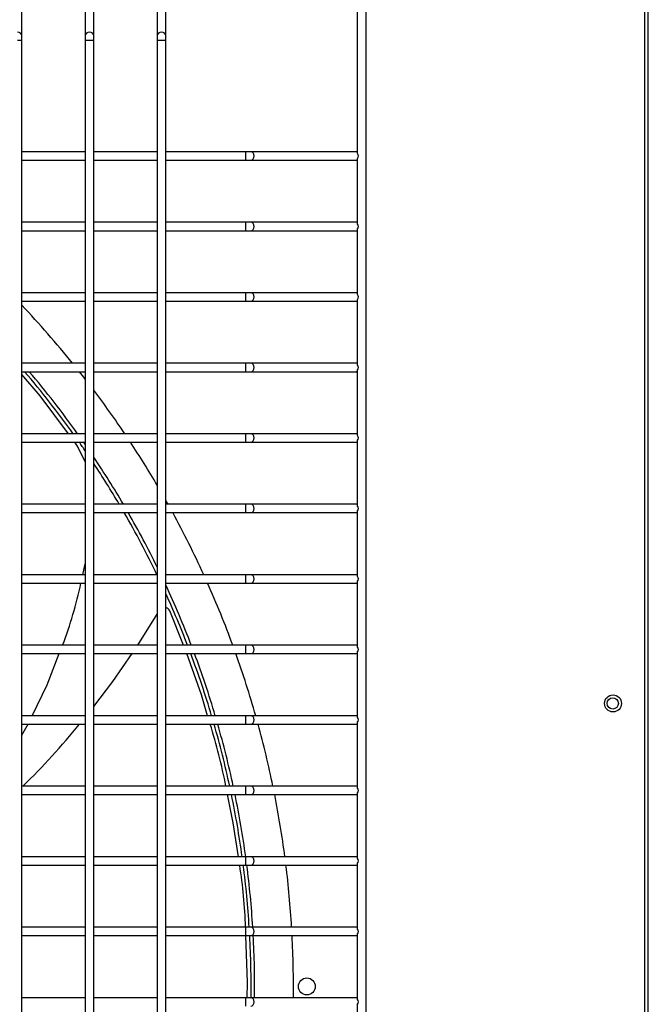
# Model space of a CAD drawing. Extents: x -90708 to 277869, y -117 to 207445.
# Tile 67 of 233: x -86815 to -86592, y 131851 to 132200. Entities that reach past the tile are written whole.
import ezdxf

# ---------------------------------------------------------------- set-up
doc = ezdxf.new("R2010")
doc.units = 0
doc.header["$MEASUREMENT"] = 0
doc.layers.add('ARQ - EQUIPO CONDENSADORA', color=40, linetype='CONTINUOUS')

msp = doc.modelspace()

# ---------------------------------------------------------------- linework, layer by layer
at = {"layer": 'ARQ - EQUIPO CONDENSADORA', "linetype": 'Continuous'}
for p, q in [((-86692.322, 131480.659), (-86692.322, 132236.659)), ((-86593.572, 131481.41), (-86593.572, 132235.408)), ((-86592.322, 131481.41), (-86592.322, 132235.408)), ((-86814.322, 132194.786), (-86814.322, 132233.159)), ((-86791.822, 132233.159), (-86791.822, 132194.786)), ((-86788.822, 132194.786), (-86788.822, 132233.159)), ((-86766.322, 132233.159), (-86766.322, 132194.786)), ((-86763.322, 132194.786), (-86763.322, 132233.159)), ((-86695.322, 132153.008), (-86695.322, 132233.659)), ((-86814.322, 132193.109), (-86815.822, 132193.109)), ((-86814.322, 132193.109), (-86814.322, 132194.786)), ((-86814.322, 132152.158), (-86814.322, 132193.109)), ((-86791.822, 132194.786), (-86791.822, 132193.109)), ((-86791.822, 132193.109), (-86791.822, 132152.159)), ((-86790.322, 132193.109), (-86791.822, 132193.109)), ((-86788.822, 132193.109), (-86790.322, 132193.109)), ((-86788.822, 132193.109), (-86788.822, 132194.786)), ((-86788.822, 132152.158), (-86788.822, 132193.109)), ((-86766.322, 132194.786), (-86766.322, 132193.109)), ((-86766.322, 132193.109), (-86766.322, 132152.159)), ((-86764.822, 132193.109), (-86766.322, 132193.109)), ((-86763.322, 132193.109), (-86764.822, 132193.109)), ((-86763.322, 132193.109), (-86763.322, 132194.786)), ((-86763.322, 132152.158), (-86763.322, 132193.109)), ((-86791.822, 132153.659), (-86814.322, 132153.659)), ((-86766.322, 132153.659), (-86788.822, 132153.659)), ((-86734.898, 132153.659), (-86763.322, 132153.659)), ((-86733.221, 132153.659), (-86734.898, 132153.659)), ((-86734.898, 132150.659), (-86734.898, 132153.659)), ((-86695.822, 132153.659), (-86733.221, 132153.659)), ((-86695.322, 132153.659), (-86695.822, 132153.659)), ((-86814.322, 132127.158), (-86814.322, 132152.158)), ((-86814.322, 132150.659), (-86791.822, 132150.659)), ((-86791.822, 132152.159), (-86791.822, 132127.159)), ((-86788.822, 132127.158), (-86788.822, 132152.158)), ((-86788.822, 132150.659), (-86766.322, 132150.659)), ((-86766.322, 132152.159), (-86766.322, 132127.159)), ((-86763.322, 132127.158), (-86763.322, 132152.158)), ((-86763.322, 132150.659), (-86734.898, 132150.659)), ((-86734.898, 132150.659), (-86733.221, 132150.659)), ((-86733.221, 132150.659), (-86695.822, 132150.659)), ((-86695.822, 132150.659), (-86695.322, 132150.659)), ((-86695.322, 132128.008), (-86695.322, 132151.309)), ((-86791.822, 132128.659), (-86814.322, 132128.659)), ((-86814.322, 132102.158), (-86814.322, 132127.158)), ((-86814.322, 132125.659), (-86791.822, 132125.659)), ((-86791.822, 132127.159), (-86791.822, 132102.159)), ((-86766.322, 132128.659), (-86788.822, 132128.659)), ((-86788.822, 132102.158), (-86788.822, 132127.158)), ((-86788.822, 132125.659), (-86766.322, 132125.659)), ((-86766.322, 132127.159), (-86766.322, 132102.159)), ((-86734.898, 132128.659), (-86763.322, 132128.659)), ((-86763.322, 132102.158), (-86763.322, 132127.158)), ((-86763.322, 132125.659), (-86734.898, 132125.659)), ((-86733.221, 132128.659), (-86734.898, 132128.659)), ((-86734.898, 132125.659), (-86734.898, 132128.659)), ((-86734.898, 132125.659), (-86733.221, 132125.659)), ((-86695.822, 132128.659), (-86733.221, 132128.659)), ((-86733.221, 132125.659), (-86695.822, 132125.659)), ((-86695.322, 132128.659), (-86695.822, 132128.659)), ((-86695.822, 132125.659), (-86695.322, 132125.659)), ((-86695.322, 132103.008), (-86695.322, 132126.309)), ((-86791.822, 132103.659), (-86814.322, 132103.659)), ((-86814.322, 132077.158), (-86814.322, 132102.158)), ((-86791.822, 132102.159), (-86791.822, 132077.159)), ((-86766.322, 132103.659), (-86788.822, 132103.659)), ((-86788.822, 132077.158), (-86788.822, 132102.158)), ((-86766.322, 132102.159), (-86766.322, 132077.159)), ((-86734.898, 132103.659), (-86763.322, 132103.659)), ((-86763.322, 132077.158), (-86763.322, 132102.158)), ((-86733.221, 132103.659), (-86734.898, 132103.659)), ((-86734.898, 132100.659), (-86734.898, 132103.659)), ((-86695.822, 132103.659), (-86733.221, 132103.659)), ((-86695.322, 132103.659), (-86695.822, 132103.659)), ((-86695.322, 132078.008), (-86695.322, 132101.309)), ((-86814.322, 132100.659), (-86791.822, 132100.659)), ((-86788.822, 132100.659), (-86766.322, 132100.659)), ((-86763.322, 132100.659), (-86734.898, 132100.659)), ((-86734.898, 132100.659), (-86733.221, 132100.659)), ((-86733.221, 132100.659), (-86695.822, 132100.659)), ((-86695.822, 132100.659), (-86695.322, 132100.659)), ((-86791.822, 132078.659), (-86814.322, 132078.659)), ((-86814.322, 132052.158), (-86814.322, 132077.158)), ((-86791.822, 132077.159), (-86791.822, 132052.159)), ((-86766.322, 132078.659), (-86788.822, 132078.659)), ((-86788.822, 132052.158), (-86788.822, 132077.158)), ((-86766.322, 132077.159), (-86766.322, 132052.159)), ((-86734.898, 132078.659), (-86763.322, 132078.659)), ((-86763.322, 132052.158), (-86763.322, 132077.158)), ((-86733.221, 132078.659), (-86734.898, 132078.659)), ((-86734.898, 132075.659), (-86734.898, 132078.659)), ((-86695.822, 132078.659), (-86733.221, 132078.659)), ((-86695.322, 132078.659), (-86695.822, 132078.659)), ((-86814.322, 132075.659), (-86791.822, 132075.659)), ((-86788.822, 132075.659), (-86766.322, 132075.659)), ((-86763.322, 132075.659), (-86734.898, 132075.659)), ((-86734.898, 132075.659), (-86733.221, 132075.659)), ((-86733.221, 132075.659), (-86695.822, 132075.659)), ((-86695.822, 132075.659), (-86695.322, 132075.659)), ((-86695.322, 132053.008), (-86695.322, 132076.309)), ((-86791.822, 132053.659), (-86814.322, 132053.659)), ((-86814.322, 132027.158), (-86814.322, 132052.158)), ((-86791.822, 132052.159), (-86791.822, 132027.159)), ((-86766.322, 132053.659), (-86788.822, 132053.659)), ((-86788.822, 132027.158), (-86788.822, 132052.158)), ((-86766.322, 132052.159), (-86766.322, 132027.159)), ((-86734.898, 132053.659), (-86763.322, 132053.659)), ((-86763.322, 132027.158), (-86763.322, 132052.158)), ((-86733.221, 132053.659), (-86734.898, 132053.659)), ((-86734.898, 132050.659), (-86734.898, 132053.659)), ((-86695.822, 132053.659), (-86733.221, 132053.659)), ((-86695.322, 132053.659), (-86695.822, 132053.659)), ((-86814.322, 132050.659), (-86791.822, 132050.659)), ((-86788.822, 132050.659), (-86766.322, 132050.659)), ((-86763.322, 132050.659), (-86734.898, 132050.659)), ((-86734.898, 132050.659), (-86733.221, 132050.659)), ((-86733.221, 132050.659), (-86695.822, 132050.659)), ((-86695.822, 132050.659), (-86695.322, 132050.659)), ((-86695.322, 132028.008), (-86695.322, 132051.309)), ((-86791.822, 132028.659), (-86814.322, 132028.659)), ((-86788.857, 132028.659), (-86788.822, 132029.471)), ((-86766.322, 132028.659), (-86788.822, 132028.659)), ((-86734.898, 132028.659), (-86763.322, 132028.659)), ((-86733.221, 132028.659), (-86734.898, 132028.659)), ((-86734.898, 132025.659), (-86734.898, 132028.659)), ((-86695.822, 132028.659), (-86733.221, 132028.659)), ((-86695.322, 132028.659), (-86695.822, 132028.659)), ((-86814.322, 132002.158), (-86814.322, 132027.158)), ((-86814.322, 132025.659), (-86791.822, 132025.659)), ((-86791.822, 132027.159), (-86791.822, 132002.159)), ((-86788.822, 132002.158), (-86788.822, 132027.158)), ((-86788.822, 132025.659), (-86766.322, 132025.659)), ((-86766.322, 132027.159), (-86766.322, 132002.159)), ((-86763.322, 132002.158), (-86763.322, 132027.158)), ((-86763.322, 132025.659), (-86734.898, 132025.659)), ((-86734.898, 132025.659), (-86733.221, 132025.659)), ((-86733.221, 132025.659), (-86695.822, 132025.659)), ((-86695.822, 132025.659), (-86695.322, 132025.659)), ((-86695.322, 132003.008), (-86695.322, 132026.309)), ((-86792.705, 132003.659), (-86791.822, 132007.486)), ((-86791.822, 132003.659), (-86814.322, 132003.659)), ((-86766.322, 132003.659), (-86788.822, 132003.659)), ((-86734.898, 132003.659), (-86763.322, 132003.659)), ((-86733.221, 132003.659), (-86734.898, 132003.659)), ((-86734.898, 132000.659), (-86734.898, 132003.659)), ((-86695.822, 132003.659), (-86733.221, 132003.659)), ((-86695.322, 132003.659), (-86695.822, 132003.659)), ((-86814.322, 131977.158), (-86814.322, 132002.158)), ((-86814.322, 132000.659), (-86791.822, 132000.659)), ((-86791.822, 132002.159), (-86791.822, 131977.159)), ((-86788.822, 131977.158), (-86788.822, 132002.158)), ((-86788.822, 132000.659), (-86766.322, 132000.659)), ((-86766.322, 132002.159), (-86766.322, 131977.159)), ((-86763.322, 131977.158), (-86763.322, 132002.158)), ((-86763.322, 132000.659), (-86734.898, 132000.659)), ((-86734.898, 132000.659), (-86733.221, 132000.659)), ((-86733.221, 132000.659), (-86695.822, 132000.659)), ((-86695.822, 132000.659), (-86695.322, 132000.659)), ((-86695.322, 131978.008), (-86695.322, 132001.309)), ((-86773.157, 131978.659), (-86766.322, 131989.696)), ((-86756.997, 131978.659), (-86761.927, 131990.826)), ((-86791.822, 131978.659), (-86814.322, 131978.659)), ((-86814.322, 131952.158), (-86814.322, 131977.158)), ((-86814.322, 131975.659), (-86791.822, 131975.659)), ((-86791.822, 131977.159), (-86791.822, 131952.159)), ((-86766.322, 131978.659), (-86788.822, 131978.659)), ((-86788.822, 131952.158), (-86788.822, 131977.158)), ((-86788.822, 131975.659), (-86766.322, 131975.659)), ((-86766.322, 131977.159), (-86766.322, 131952.159)), ((-86734.898, 131978.659), (-86763.322, 131978.659)), ((-86763.322, 131952.158), (-86763.322, 131977.158)), ((-86763.322, 131975.659), (-86734.898, 131975.659)), ((-86733.221, 131978.659), (-86734.898, 131978.659)), ((-86734.898, 131975.659), (-86734.898, 131978.659)), ((-86734.898, 131975.659), (-86733.221, 131975.659)), ((-86695.822, 131978.659), (-86733.221, 131978.659)), ((-86733.221, 131975.659), (-86695.822, 131975.659)), ((-86695.322, 131978.659), (-86695.822, 131978.659)), ((-86695.822, 131975.659), (-86695.322, 131975.659)), ((-86695.322, 131953.008), (-86695.322, 131976.309)), ((-86791.822, 131953.659), (-86814.322, 131953.659)), ((-86814.322, 131927.158), (-86814.322, 131952.158)), ((-86791.822, 131952.159), (-86791.822, 131927.159)), ((-86766.322, 131953.659), (-86788.822, 131953.659)), ((-86788.822, 131927.158), (-86788.822, 131952.158)), ((-86766.322, 131952.159), (-86766.322, 131927.159)), ((-86734.898, 131953.659), (-86763.322, 131953.659)), ((-86763.322, 131927.158), (-86763.322, 131952.158)), ((-86733.221, 131953.659), (-86734.898, 131953.659)), ((-86734.898, 131950.659), (-86734.898, 131953.659)), ((-86695.822, 131953.659), (-86733.221, 131953.659)), ((-86695.322, 131953.659), (-86695.822, 131953.659)), ((-86695.322, 131928.008), (-86695.322, 131951.309)), ((-86814.322, 131950.659), (-86791.822, 131950.659)), ((-86788.822, 131950.659), (-86766.322, 131950.659)), ((-86763.322, 131950.659), (-86734.898, 131950.659)), ((-86734.898, 131950.659), (-86733.221, 131950.659)), ((-86733.221, 131950.659), (-86695.822, 131950.659)), ((-86695.822, 131950.659), (-86695.322, 131950.659)), ((-86791.822, 131928.659), (-86814.322, 131928.659)), ((-86814.322, 131902.158), (-86814.322, 131927.158)), ((-86791.822, 131927.159), (-86791.822, 131902.159)), ((-86766.322, 131928.659), (-86788.822, 131928.659)), ((-86788.822, 131902.158), (-86788.822, 131927.158)), ((-86766.322, 131927.159), (-86766.322, 131902.159)), ((-86734.898, 131928.659), (-86763.322, 131928.659)), ((-86763.322, 131902.158), (-86763.322, 131927.158)), ((-86733.221, 131928.659), (-86734.898, 131928.659)), ((-86734.898, 131925.659), (-86734.898, 131928.659)), ((-86695.822, 131928.659), (-86733.221, 131928.659)), ((-86695.322, 131928.659), (-86695.822, 131928.659)), ((-86814.322, 131925.659), (-86791.822, 131925.659)), ((-86788.822, 131925.659), (-86766.322, 131925.659)), ((-86763.322, 131925.659), (-86734.898, 131925.659)), ((-86734.898, 131925.659), (-86733.221, 131925.659)), ((-86733.221, 131925.659), (-86695.822, 131925.659)), ((-86695.822, 131925.659), (-86695.322, 131925.659)), ((-86695.322, 131903.008), (-86695.322, 131926.309)), ((-86791.822, 131903.659), (-86814.322, 131903.659)), ((-86814.322, 131877.158), (-86814.322, 131902.158)), ((-86791.822, 131902.159), (-86791.822, 131877.159)), ((-86766.322, 131903.659), (-86788.822, 131903.659)), ((-86788.822, 131877.158), (-86788.822, 131902.158)), ((-86766.322, 131902.159), (-86766.322, 131877.159)), ((-86734.898, 131903.659), (-86763.322, 131903.659)), ((-86763.322, 131877.158), (-86763.322, 131902.158)), ((-86733.221, 131903.659), (-86734.898, 131903.659)), ((-86734.898, 131900.659), (-86734.898, 131903.659)), ((-86695.822, 131903.659), (-86733.221, 131903.659)), ((-86695.322, 131903.659), (-86695.822, 131903.659)), ((-86814.322, 131900.659), (-86791.822, 131900.659)), ((-86788.822, 131900.659), (-86766.322, 131900.659)), ((-86763.322, 131900.659), (-86734.898, 131900.659)), ((-86734.898, 131900.659), (-86733.221, 131900.659)), ((-86733.221, 131900.659), (-86695.822, 131900.659)), ((-86695.822, 131900.659), (-86695.322, 131900.659)), ((-86695.322, 131878.008), (-86695.322, 131901.309)), ((-86791.822, 131878.659), (-86814.322, 131878.659)), ((-86766.322, 131878.659), (-86788.822, 131878.659)), ((-86734.898, 131878.659), (-86763.322, 131878.659)), ((-86733.221, 131878.659), (-86734.898, 131878.659)), ((-86734.898, 131875.659), (-86734.898, 131878.659)), ((-86695.822, 131878.659), (-86733.221, 131878.659)), ((-86695.322, 131878.659), (-86695.822, 131878.659)), ((-86814.322, 131852.158), (-86814.322, 131877.158)), ((-86814.322, 131875.659), (-86791.822, 131875.659)), ((-86791.822, 131877.159), (-86791.822, 131852.159)), ((-86788.822, 131852.158), (-86788.822, 131877.158)), ((-86788.822, 131875.659), (-86766.322, 131875.659)), ((-86766.322, 131877.159), (-86766.322, 131852.159)), ((-86763.322, 131852.158), (-86763.322, 131877.158)), ((-86763.322, 131875.659), (-86734.898, 131875.659)), ((-86734.898, 131875.659), (-86733.221, 131875.659)), ((-86733.221, 131875.659), (-86695.822, 131875.659)), ((-86695.822, 131875.659), (-86695.322, 131875.659)), ((-86695.322, 131853.008), (-86695.322, 131876.309)), ((-86791.822, 131853.659), (-86814.322, 131853.659)), ((-86766.322, 131853.659), (-86788.822, 131853.659)), ((-86734.898, 131853.659), (-86763.322, 131853.659)), ((-86733.221, 131853.659), (-86734.898, 131853.659)), ((-86734.898, 131850.659), (-86734.898, 131853.659)), ((-86695.822, 131853.659), (-86733.221, 131853.659)), ((-86695.322, 131853.659), (-86695.822, 131853.659)), ((-86814.322, 131827.158), (-86814.322, 131852.158)), ((-86791.822, 131852.159), (-86791.822, 131827.159)), ((-86788.822, 131827.158), (-86788.822, 131852.158)), ((-86766.322, 131852.159), (-86766.322, 131827.159)), ((-86763.322, 131827.158), (-86763.322, 131852.158)), ((-86695.322, 131828.008), (-86695.322, 131851.309))]:
    msp.add_line(p, q, dxfattribs=at)
at = {"layer": 'ARQ - EQUIPO CONDENSADORA', "linetype": 'Continuous', "flags": 128}
for points in [[(-86814.322, 132194.786), (-86814.436, 132195.267), (-86814.761, 132195.675), (-86815.248, 132195.948), (-86815.822, 132196.044)], [(-86790.322, 132196.044), (-86790.896, 132195.948), (-86791.382, 132195.675), (-86791.707, 132195.267), (-86791.822, 132194.786)], [(-86788.822, 132194.786), (-86788.936, 132195.267), (-86789.261, 132195.675), (-86789.748, 132195.948), (-86790.322, 132196.044)], [(-86764.822, 132196.044), (-86765.396, 132195.948), (-86765.882, 132195.675), (-86766.207, 132195.267), (-86766.322, 132194.786)], [(-86763.322, 132194.786), (-86763.436, 132195.267), (-86763.761, 132195.675), (-86764.248, 132195.948), (-86764.822, 132196.044)], [(-86733.221, 132150.659), (-86732.739, 132150.773), (-86732.331, 132151.098), (-86732.058, 132151.585), (-86731.963, 132152.159), (-86732.058, 132152.733), (-86732.331, 132153.22), (-86732.739, 132153.545), (-86733.221, 132153.659), (-86733.221, 132153.659)], [(-86733.221, 132125.659), (-86732.739, 132125.773), (-86732.331, 132126.098), (-86732.058, 132126.585), (-86731.963, 132127.159), (-86732.058, 132127.733), (-86732.331, 132128.22), (-86732.739, 132128.545), (-86733.221, 132128.659), (-86733.221, 132128.659)], [(-86733.221, 132100.659), (-86732.739, 132100.773), (-86732.331, 132101.098), (-86732.058, 132101.585), (-86731.963, 132102.159), (-86732.058, 132102.733), (-86732.331, 132103.22), (-86732.739, 132103.545), (-86733.221, 132103.659), (-86733.221, 132103.659)], [(-86733.221, 132075.659), (-86732.739, 132075.773), (-86732.331, 132076.098), (-86732.058, 132076.585), (-86731.963, 132077.159), (-86732.058, 132077.733), (-86732.331, 132078.22), (-86732.739, 132078.545), (-86733.221, 132078.659), (-86733.221, 132078.659)], [(-86797.725, 132053.659), (-86807.855, 132067.087), (-86814.322, 132074.695)], [(-86733.221, 132050.659), (-86732.739, 132050.773), (-86732.331, 132051.098), (-86732.058, 132051.585), (-86731.963, 132052.159), (-86732.058, 132052.733), (-86732.331, 132053.22), (-86732.739, 132053.545), (-86733.221, 132053.659), (-86733.221, 132053.659)], [(-86791.822, 132043.665), (-86794.612, 132049.238), (-86795.548, 132050.659)], [(-86733.221, 132025.659), (-86732.739, 132025.773), (-86732.331, 132026.098), (-86732.058, 132026.585), (-86731.963, 132027.159), (-86732.058, 132027.733), (-86732.331, 132028.22), (-86732.739, 132028.545), (-86733.221, 132028.659), (-86733.221, 132028.659)], [(-86733.221, 132000.659), (-86732.739, 132000.773), (-86732.331, 132001.098), (-86732.058, 132001.585), (-86731.963, 132002.159), (-86732.058, 132002.733), (-86732.331, 132003.22), (-86732.739, 132003.545), (-86733.221, 132003.659), (-86733.221, 132003.659)], [(-86810.669, 131953.659), (-86805.371, 131964.631), (-86801.03, 131975.659)], [(-86788.822, 131956.895), (-86782.025, 131965.766), (-86775.194, 131975.659)], [(-86748.471, 131953.659), (-86750.691, 131961.093), (-86755.804, 131975.659)], [(-86733.221, 131975.659), (-86732.739, 131975.773), (-86732.331, 131976.098), (-86732.058, 131976.585), (-86731.963, 131977.159), (-86732.058, 131977.733), (-86732.331, 131978.22), (-86732.739, 131978.545), (-86733.221, 131978.659), (-86733.221, 131978.659)], [(-86733.221, 131950.659), (-86732.739, 131950.773), (-86732.331, 131951.098), (-86732.058, 131951.585), (-86731.963, 131952.159), (-86732.058, 131952.733), (-86732.331, 131953.22), (-86732.739, 131953.545), (-86733.221, 131953.659), (-86733.221, 131953.659)], [(-86814.322, 131946.725), (-86812.379, 131950.118), (-86812.118, 131950.659)], [(-86733.221, 131925.659), (-86732.739, 131925.773), (-86732.331, 131926.098), (-86732.058, 131926.585), (-86731.963, 131927.159), (-86732.058, 131927.733), (-86732.331, 131928.22), (-86732.739, 131928.545), (-86733.221, 131928.659), (-86733.221, 131928.659)], [(-86737.556, 131903.659), (-86739.383, 131915.661), (-86741.38, 131925.659)], [(-86733.221, 131900.659), (-86732.739, 131900.773), (-86732.331, 131901.098), (-86732.058, 131901.585), (-86731.963, 131902.159), (-86732.058, 131902.733), (-86732.331, 131903.22), (-86732.739, 131903.545), (-86733.221, 131903.659), (-86733.221, 131903.659)], [(-86733.221, 131875.659), (-86732.739, 131875.773), (-86732.331, 131876.098), (-86732.058, 131876.585), (-86731.963, 131877.159), (-86732.058, 131877.733), (-86732.331, 131878.22), (-86732.739, 131878.545), (-86733.221, 131878.659), (-86733.221, 131878.659)], [(-86734.459, 131853.659), (-86734.325, 131859.019), (-86734.908, 131875.657)], [(-86733.221, 131850.659), (-86732.739, 131850.773), (-86732.331, 131851.098), (-86732.058, 131851.585), (-86731.963, 131852.159), (-86732.058, 131852.733), (-86732.331, 131853.22), (-86732.739, 131853.545), (-86733.221, 131853.659), (-86733.221, 131853.659)]]:
    msp.add_lwpolyline(points, dxfattribs=at)
at = {"layer": 'ARQ - EQUIPO CONDENSADORA', "linetype": 'Continuous'}
for centre, radius in [((-86604.823, 131958.02), 3), ((-86604.924, 131958.019), 2), ((-86713.323, 131857.66), 3)]:
    msp.add_circle(centre, radius, dxfattribs=at)
for centre, radius, start, end in [((-86695.866, 132153.035), 0.625, 29.4935, 85.92861), ((-86695.866, 132151.283), 0.625, 274.07139, 330.50649), ((-86696.312, 132152.159), 1.305, 319.37511, 40.62489), ((-86695.866, 132128.035), 0.625, 29.4935, 85.92861), ((-86695.866, 132126.283), 0.625, 274.07139, 330.5065), ((-86696.312, 132127.159), 1.305, 319.37511, 40.62489), ((-86695.866, 132103.035), 0.625, 29.49351, 85.92861), ((-86696.312, 132102.159), 1.305, 319.37511, 40.62489), ((-87069.323, 131857.66), 351.25, 38.98955, 43.44944), ((-86695.866, 132101.283), 0.625, 274.07139, 330.5065), ((-86695.866, 132078.035), 0.625, 29.4935, 85.92861), ((-86696.312, 132077.159), 1.305, 319.37511, 40.62489), ((-87069.323, 131857.66), 336.25, 35.65454, 40.41537), ((-87069.323, 131857.66), 337.5, 35.50245, 40.23491), ((-87069.323, 131857.66), 351.25, 37.8109, 38.36272), ((-86695.866, 132076.283), 0.625, 274.07139, 330.50649), ((-87069.323, 131857.66), 351.25, 33.91789, 37.00535), ((-86695.866, 132053.035), 0.625, 29.4935, 85.92861), ((-86696.312, 132052.159), 1.305, 319.37511, 40.62489), ((-87069.323, 131857.66), 336.25, 34.38293, 35.02786), ((-87069.323, 131857.66), 337.5, 34.69183, 34.87926), ((-87069.323, 131857.66), 351.25, 30.38611, 33.3302), ((-86695.866, 132051.283), 0.625, 274.07139, 330.50649), ((-87069.323, 131857.66), 337.5, 30.44186, 33.78665), ((-87069.323, 131857.66), 336.25, 30.56711, 33.46699), ((-87069.323, 131857.66), 351.25, 29.13243, 29.40427), ((-86695.866, 132028.035), 0.625, 29.4935, 85.92861), ((-86696.312, 132027.159), 1.305, 319.37511, 40.62489), ((-87069.323, 131857.66), 336.25, 25.73426, 29.97521), ((-87069.323, 131857.66), 337.5, 26.13213, 29.85289), ((-87069.323, 131857.66), 351.25, 24.5606, 28.57371), ((-86695.866, 132026.283), 0.625, 274.07139, 330.5065), ((-86695.866, 132003.035), 0.625, 29.49351, 85.92861), ((-86936.401, 132030.648), 146.113, 339.15665, 348.15609), ((-87069.323, 131857.66), 337.5, 21.00906, 24.9509), ((-87069.323, 131857.66), 351.25, 20.15013, 24.02371), ((-86695.866, 132001.283), 0.625, 274.07139, 330.50649), ((-86696.312, 132002.159), 1.305, 319.37511, 40.62489), ((-87069.323, 131857.66), 336.25, 21.09088, 24.4891), ((-86763.692, 131990.095), 1.91, 22.49531, 78.82851), ((-87069.323, 131857.66), 336.25, 16.58867, 20.54399), ((-87069.323, 131857.66), 337.5, 16.52547, 20.46448), ((-87069.323, 131857.66), 351.25, 15.86113, 19.62972), ((-86695.866, 131978.035), 0.625, 29.4935, 85.92861), ((-86695.866, 131976.283), 0.625, 274.07139, 330.50649), ((-86696.312, 131977.159), 1.305, 319.37511, 40.62489), ((-86695.866, 131953.035), 0.625, 29.49351, 85.92861), ((-86695.866, 131951.283), 0.625, 274.07139, 330.5065), ((-86696.312, 131952.159), 1.305, 319.37511, 40.62489), ((-86993.958, 132113.235), 257.815, 314.28099, 320.90619), ((-86953.137, 131886.664), 215.294, 11.24824, 17.29226), ((-87069.323, 131857.66), 336.25, 12.18972, 16.05601), ((-87069.323, 131857.66), 337.5, 12.14388, 15.99495), ((-87069.323, 131857.66), 351.25, 11.66168, 15.35304), ((-86695.866, 131928.035), 0.625, 29.4935, 85.92861), ((-86696.312, 131927.159), 1.305, 319.37511, 40.62489), ((-87069.323, 131857.66), 336.25, 7.86272, 11.66725), ((-87069.323, 131857.66), 337.5, 7.83341, 11.62343), ((-87069.323, 131857.66), 351.25, 7.52496, 11.16245), ((-86695.866, 131926.283), 0.625, 274.07139, 330.5065), ((-86695.866, 131903.035), 0.625, 29.4935, 85.92861), ((-86696.312, 131902.159), 1.305, 319.37511, 40.62489), ((-86928.345, 131871.419), 193.467, 2.14293, 8.69279), ((-87069.323, 131857.66), 336.25, 3.58048, 7.34699), ((-87069.323, 131857.66), 337.5, 3.56721, 7.31963), ((-87069.323, 131857.66), 351.25, 3.42739, 7.03162), ((-86695.866, 131901.283), 0.625, 274.07139, 330.5065), ((-86695.866, 131878.035), 0.625, 29.4935, 85.92861), ((-86696.312, 131877.159), 1.305, 319.37511, 40.62489), ((-87069.323, 131857.66), 336.25, 359.31823, 3.06843), ((-87069.323, 131857.66), 337.5, 359.32075, 3.05706), ((-87069.323, 131857.66), 351.25, 359.34734, 2.93728), ((-86695.866, 131876.283), 0.625, 274.07139, 330.5065), ((-86695.866, 131853.035), 0.625, 29.4935, 85.92861), ((-86696.312, 131852.159), 1.305, 319.37511, 40.62489)]:
    msp.add_arc(centre, radius, start, end, dxfattribs=at)

doc.saveas('drawing.dxf')
